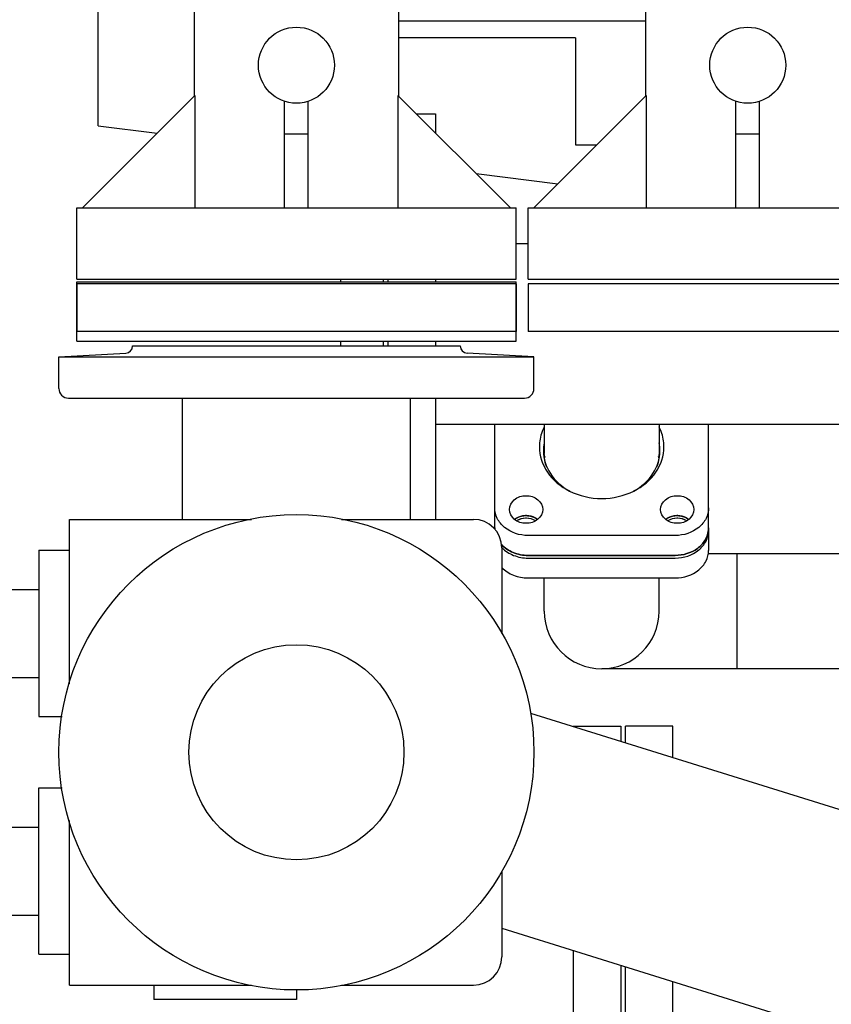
# Model space of a CAD drawing. Header units: millimetres. Extents: x 0 to 1189, y 0 to 841.
# Tile 33 of 135: x 365 to 379, y 278 to 295. Entities that reach past the tile are written whole.
import ezdxf
from ezdxf.enums import TextEntityAlignment as Align

# ---------------------------------------------------------------- set-up
doc = ezdxf.new("R2010")
doc.units = ezdxf.units.MM
doc.header["$LTSCALE"] = 65.395
doc.layers.get('0').update_dxf_attribs({"linetype": 'CONTINUOUS'})
for name, color, linetype in [('0006_725700_27_SIMPLE1_X_PBL1733', 7, 'CONTINUOUS'), ('25007_060000_TLKGS_KGS_V_ABL1728', 7, 'CONTINUOUS'), ('25007_062000_TLKGS_KGS_TL_V_ABL1729', 7, 'CONTINUOUS'), ('25007_153202_13_ABL1747', 7, 'CONTINUOUS'), ('25007_153202_13_T1_PBL1983', 7, 'CONTINUOUS'), ('25007_153202_13_T2_PBL1752', 7, 'CONTINUOUS'), ('25007_153202_18_ABL1753', 7, 'CONTINUOUS'), ('25007_153202_18_T3_PBL1754', 7, 'CONTINUOUS'), ('25007_153202_18_T5_PBL1773', 7, 'CONTINUOUS'), ('25007_728000_05_SIMPLE1_F_ABL1740', 7, 'CONTINUOUS'), ('25007_728000_05_SIMPLE1_T1_F_PBL1741', 7, 'CONTINUOUS'), ('25007_728000_05_SIMPLE1_T2_F_PBL1742', 7, 'CONTINUOUS'), ('25007_831800_06_SIMPLE1_X_ABL1756', 7, 'CONTINUOUS'), ('25007_831800_06_SIMPLE1_X_T1_PBL1938', 7, 'CONTINUOUS'), ('25007_831800_06_SIMPLE1_X_T2_PBL1978', 7, 'CONTINUOUS'), ('25007_831800_06_SIMPLE1_X_T3_PBL1776', 7, 'CONTINUOUS'), ('25007_833000_15_SIMPLE1_D_ABL1736', 7, 'CONTINUOUS'), ('25007_833000_15_SIMPLE1_T4_D_PBL1739', 7, 'CONTINUOUS'), ('25007_833000_15_SIMPLE1_T8_D_PBL1751', 7, 'CONTINUOUS'), ('25007_833000_15_SIMPLE1_T9_D_PBL1737', 7, 'CONTINUOUS'), ('25007_833000_15_SIMPLE1_T9_D_PBL1750', 7, 'CONTINUOUS'), ('25007_833200_01_SIMPLE1_T1_X_PBL1755', 7, 'CONTINUOUS'), ('25007_833200_01_SIMPLE1_T1_X_PBL1757', 7, 'CONTINUOUS'), ('25007_833200_01_SIMPLE1_T1_X_PBL2886', 7, 'CONTINUOUS'), ('25007_833200_01_SIMPLE1_T3_X_PBL1738', 7, 'CONTINUOUS'), ('25007_833200_01_SIMPLE1_T4_X_PBL1767', 7, 'CONTINUOUS'), ('25007_833200_01_SIMPLE1_T4_X_PBL1768', 7, 'CONTINUOUS'), ('25007_833200_01_SIMPLE1_X_ABL1732', 7, 'CONTINUOUS'), ('25097_000000_TLKGS_MARKETING_ABL1723', 7, 'CONTINUOUS'), ('9M25C_GENSET_STD_VERROHRUNG_ABL1743', 7, 'CONTINUOUS'), ('BOGEN-S-3D-90-48_3X2_6_PBL1772', 7, 'CONTINUOUS'), ('E1514-FF-DN65-PN16X2_PBL1746', 7, 'CONTINUOUS'), ('EN1092-1-01A-DN65_PN16-77_5_PBL1748', 7, 'CONTINUOUS'), ('EN1092-1-01A-DN65_PN16-77_5_PBL1783', 7, 'CONTINUOUS'), ('EN1092-1-05A-DN65-PN16-4_PBL1744', 7, 'CONTINUOUS'), ('N4011-C90X49_PBL1749', 7, 'CONTINUOUS'), ('N4011-C90X49_PBL1766', 7, 'CONTINUOUS'), ('N4251-B90X57_PBL1765', 7, 'CONTINUOUS'), ('new_view_7_VBL1720', 7, 'CONTINUOUS')]:
    doc.layers.add(name, color=color, linetype=linetype)
doc.styles.get("Standard").update_dxf_attribs({"font": 'txt', "width": 0.6})
doc.dimstyles.new('DIMSTYLE_1', dxfattribs={"dimtxt": 3.5, "dimasz": 3.5, "dimexe": 1.8, "dimexo": 0, "dimgap": 0.875, "dimtad": 1, "dimlfac": 25, "dimdsep": 46, "dimtxsty": 'Standard', "dimblk": '_FILLED', "dimblk1": '_FILLED', "dimblk2": '_FILLED', "dimcen": 0.09, "dimadec": 0, "dimazin": 0, "dimtp": 2, "dimtm": 2, "dimtfac": 1, "dimtofl": 0, "dimtmove": 0, "dimatfit": 3, "dimldrblk": '_FILLED', "dimfxl": 1, "dimtolj": 1, "dimarcsym": 0})

# ---------------------------------------------------------------- blocks, each defined once
blk = doc.blocks.new('_FILLED')
at = {"color": 0, "linetype": 'ByBlock'}
blk.add_solid([(0, 0), (-1, 0.1671), (-1, -0.1671)], dxfattribs=at)
blk = doc.blocks.new('*D35')
at = {"color": 2, "linetype": 'Continuous'}
for p, q in [((354.72, 372.92), (317.852, 372.92)), ((319.652, 372.92), (319.652, 320.46)), ((319.652, 268), (319.652, 320.46)), ((391.8, 268), (317.852, 268))]:
    blk.add_line(p, q, dxfattribs=at)
at = {"color": 2, "linetype": 'Continuous', "xscale": 3.5, "yscale": 3.5, "zscale": 3.5}
for p, rotation in [((319.652, 372.92), 90), ((319.652, 268), 270)]:
    blk.add_blockref('_FILLED', p, dxfattribs=dict(at, rotation=rotation))
at = {"color": 2, "linetype": 'Continuous', "width": 0.672619}
blk.add_text('2623', height=3.5, rotation=90, dxfattribs=at).set_placement((318.777, 318.6), align=Align.CENTER)
blk = doc.blocks.new('0006_725700_27_SIMPLE1_X_PBL1733', base_point=(368.717, 283.958))
at = {"layer": '0006_725700_27_SIMPLE1_X_PBL1733', "color": 7, "linetype": 'Continuous'}
for p, q in [((367.86, 289.456), (367.86, 289.458)), ((367.86, 289.458), (371.7, 289.458)), ((371.7, 289.456), (371.7, 289.458)), ((365.78, 289.273), (366.906, 289.332)), ((367.02, 289.456), (372.54, 289.456)), ((373.78, 289.273), (372.654, 289.332)), ((365.78, 288.738), (365.78, 289.273)), ((365.78, 289.273), (373.78, 289.273)), ((373.78, 288.738), (373.78, 289.273)), ((365.94, 288.578), (373.62, 288.578)), ((367.86, 286.538), (367.86, 288.578)), ((371.7, 286.538), (371.7, 288.578)), ((365.96, 283.769), (365.96, 286.538)), ((365.96, 286.538), (369.021, 286.538)), ((370.539, 286.538), (372.76, 286.538)), ((365.44, 286.018), (365.44, 283.218)), ((365.44, 286.018), (365.96, 286.018)), ((373.24, 286.058), (373.24, 284.613)), ((364.504, 285.358), (364.504, 283.878)), ((364.504, 285.358), (365.44, 285.358)), ((363.654, 284.818), (363.654, 284.418)), ((363.654, 284.818), (364.244, 284.818)), ((364.244, 284.919), (364.244, 284.318)), ((364.244, 284.919), (364.504, 284.919)), ((363.654, 284.418), (364.244, 284.418)), ((364.244, 284.318), (364.504, 284.318)), ((364.504, 283.878), (365.44, 283.878)), ((365.44, 283.218), (365.835, 283.218)), ((365.44, 279.218), (365.44, 282.018)), ((365.44, 282.018), (365.835, 282.018)), ((364.504, 279.878), (364.504, 281.358)), ((364.504, 281.358), (365.44, 281.358)), ((365.96, 278.698), (365.96, 281.468)), ((364.244, 280.318), (364.244, 280.919)), ((364.244, 280.919), (364.504, 280.919)), ((363.654, 280.418), (363.654, 280.818)), ((363.654, 280.818), (364.244, 280.818)), ((373.24, 280.624), (373.24, 279.178)), ((363.654, 280.418), (364.244, 280.418)), ((364.244, 280.318), (364.504, 280.318)), ((364.504, 279.878), (365.44, 279.878)), ((365.44, 279.218), (365.96, 279.218)), ((365.96, 278.698), (369.021, 278.698)), ((367.38, 278.698), (367.38, 278.458)), ((370.539, 278.698), (372.76, 278.698)), ((369.78, 278.618), (369.78, 278.458)), ((369.78, 278.458), (367.38, 278.458))]:
    blk.add_line(p, q, dxfattribs=at)
for centre, radius, start, end in [((366.9, 289.452), 0.12, 272.9998, 1.9429), ((372.66, 289.452), 0.12, 178.0571, 267.0002), ((365.94, 288.738), 0.16, 180, 270), ((373.62, 288.738), 0.16, 270, 0), ((372.76, 286.058), 0.48, 0, 90), ((372.76, 279.178), 0.48, 270, 360)]:
    blk.add_arc(centre, radius, start, end, dxfattribs=at)
blk = doc.blocks.new('25007_833200_01_SIMPLE1_T3_X_PBL1738', base_point=(369.78, 290.036))
at = {"layer": '25007_833200_01_SIMPLE1_T3_X_PBL1738', "color": 7, "linetype": 'Continuous'}
for p, q in [((366.08, 289.536), (366.08, 290.536)), ((366.08, 290.536), (373.48, 290.536)), ((373.48, 289.536), (373.48, 290.536)), ((366.08, 289.536), (373.48, 289.536))]:
    blk.add_line(p, q, dxfattribs=at)
blk = doc.blocks.new('25007_833200_01_SIMPLE1_T1_X_PBL1755', base_point=(374.84, 279.058))
at = {"layer": '25007_833200_01_SIMPLE1_T1_X_PBL1755', "color": 7, "linetype": 'Continuous'}
for p, q in [((374.44, 283.058), (374.44, 283.053)), ((374.44, 283.058), (375.24, 283.058)), ((375.24, 283.058), (375.24, 282.804)), ((374.44, 279.283), (374.44, 275.058)), ((375.24, 279.034), (375.24, 275.058)), ((374.44, 275.058), (375.24, 275.058))]:
    blk.add_line(p, q, dxfattribs=at)
blk = doc.blocks.new('25007_833200_01_SIMPLE1_T1_X_PBL1757', base_point=(375.72, 279.058))
at = {"layer": '25007_833200_01_SIMPLE1_T1_X_PBL1757', "color": 7, "linetype": 'Continuous'}
for p, q in [((375.32, 282.78), (375.32, 283.058)), ((376.12, 283.058), (375.32, 283.058)), ((376.12, 282.531), (376.12, 283.058)), ((375.32, 275.058), (375.32, 279.009)), ((376.12, 275.058), (376.12, 278.76)), ((376.12, 275.058), (375.32, 275.058))]:
    blk.add_line(p, q, dxfattribs=at)
blk = doc.blocks.new('25007_833200_01_SIMPLE1_T4_X_PBL1767', base_point=(378.8, 275.3584))
at = {"layer": '25007_833200_01_SIMPLE1_T4_X_PBL1767', "color": 7, "linetype": 'Continuous'}
for p, q in [((377.16, 275.6584), (377.16, 275.0584)), ((377.16, 275.6584), (380.44, 275.6584)), ((380.44, 275.6584), (380.44, 275.0584)), ((377.16, 275.0584), (380.44, 275.0584))]:
    blk.add_line(p, q, dxfattribs=at)
blk = doc.blocks.new('25007_833200_01_SIMPLE1_T4_X_PBL1768', base_point=(377.18, 274.678))
at = {"layer": '25007_833200_01_SIMPLE1_T4_X_PBL1768', "color": 7, "linetype": 'Continuous'}
for p, q in [((377.16, 274.378), (377.16, 274.978)), ((377.16, 274.978), (377.2, 274.978)), ((377.2, 274.378), (377.16, 274.378))]:
    blk.add_line(p, q, dxfattribs=at)
blk = doc.blocks.new('25007_831800_06_SIMPLE1_X_T3_PBL1776', base_point=(378.8, 276.4584))
at = {"layer": '25007_831800_06_SIMPLE1_X_T3_PBL1776', "color": 7, "linetype": 'Continuous'}
for p, q in [((378.04, 275.6584), (378.04, 277.2584)), ((379.56, 275.6584), (379.56, 277.2584))]:
    blk.add_line(p, q, dxfattribs=at)
blk = doc.blocks.new('25007_831800_06_SIMPLE1_X_T1_PBL1938', base_point=(377.497, 280.309))
at = {"layer": '25007_831800_06_SIMPLE1_X_T1_PBL1938', "color": 7, "linetype": 'Continuous'}
for p, q in [((373.719, 283.278), (381.755, 280.777)), ((373.24, 279.657), (380.685, 277.34))]:
    blk.add_line(p, q, dxfattribs=at)
blk = doc.blocks.new('25007_831800_06_SIMPLE1_X_T2_PBL1978', base_point=(379.652, 279.058))
at = {"layer": '25007_831800_06_SIMPLE1_X_T2_PBL1978', "color": 7, "linetype": 'Continuous'}
for p, q in [((383.185, 280.858), (381.494, 280.858)), ((378.04, 277.258), (376.12, 277.258)), ((383.185, 277.258), (379.56, 277.258))]:
    blk.add_line(p, q, dxfattribs=at)
blk = doc.blocks.new('25007_831800_06_SIMPLE1_X_ABL1756', base_point=(378.212, 278.828))
at = {"layer": '25007_831800_06_SIMPLE1_X_T1_PBL1938'}
blk.add_blockref('25007_831800_06_SIMPLE1_X_T1_PBL1938', (377.497, 280.309), dxfattribs=at)
at = {"layer": '25007_831800_06_SIMPLE1_X_T2_PBL1978'}
blk.add_blockref('25007_831800_06_SIMPLE1_X_T2_PBL1978', (379.652, 279.058), dxfattribs=at)
at = {"layer": '25007_831800_06_SIMPLE1_X_T3_PBL1776'}
blk.add_blockref('25007_831800_06_SIMPLE1_X_T3_PBL1776', (378.8, 276.458), dxfattribs=at)
at = {"layer": '25007_833200_01_SIMPLE1_T1_X_PBL1757'}
blk.add_blockref('25007_833200_01_SIMPLE1_T1_X_PBL1757', (375.72, 279.058), dxfattribs=at)
at = {"layer": '25007_833200_01_SIMPLE1_T4_X_PBL1767'}
blk.add_blockref('25007_833200_01_SIMPLE1_T4_X_PBL1767', (378.8, 275.358), dxfattribs=at)
at = {"layer": '25007_833200_01_SIMPLE1_T4_X_PBL1768'}
blk.add_blockref('25007_833200_01_SIMPLE1_T4_X_PBL1768', (377.18, 274.678), dxfattribs=at)
blk = doc.blocks.new('25007_833200_01_SIMPLE1_T1_X_PBL2886', base_point=(369.78, 282.6184))
at = {"layer": '25007_833200_01_SIMPLE1_T1_X_PBL2886', "color": 7, "linetype": 'Continuous'}
for radius in [4, 1.81]:
    blk.add_circle((369.78, 282.6184), radius, dxfattribs=at)
blk = doc.blocks.new('25007_833200_01_SIMPLE1_X_ABL1732', base_point=(397.327, 279.1))
at = {"layer": '0006_725700_27_SIMPLE1_X_PBL1733'}
blk.add_blockref('0006_725700_27_SIMPLE1_X_PBL1733', (368.717, 283.958), dxfattribs=at)
at = {"layer": '25007_831800_06_SIMPLE1_X_ABL1756'}
blk.add_blockref('25007_831800_06_SIMPLE1_X_ABL1756', (378.212, 278.828), dxfattribs=at)
at = {"layer": '25007_833200_01_SIMPLE1_T1_X_PBL1755'}
blk.add_blockref('25007_833200_01_SIMPLE1_T1_X_PBL1755', (374.84, 279.058), dxfattribs=at)
at = {"layer": '25007_833200_01_SIMPLE1_T1_X_PBL2886'}
blk.add_blockref('25007_833200_01_SIMPLE1_T1_X_PBL2886', (369.78, 282.618), dxfattribs=at)
at = {"layer": '25007_833200_01_SIMPLE1_T3_X_PBL1738'}
blk.add_blockref('25007_833200_01_SIMPLE1_T3_X_PBL1738', (369.78, 290.036), dxfattribs=at)
blk = doc.blocks.new('25007_833000_15_SIMPLE1_T9_D_PBL1737', base_point=(369.78, 290.1))
at = {"layer": '25007_833000_15_SIMPLE1_T9_D_PBL1737', "color": 7, "linetype": 'Continuous'}
for p, q in [((366.08, 290.5), (366.08, 289.7)), ((373.48, 290.5), (366.08, 290.5)), ((373.48, 290.5), (373.48, 289.7)), ((373.48, 289.7), (366.08, 289.7))]:
    blk.add_line(p, q, dxfattribs=at)
blk = doc.blocks.new('25007_833000_15_SIMPLE1_T4_D_PBL1739', base_point=(371.44, 297.82))
at = {"layer": '25007_833000_15_SIMPLE1_T4_D_PBL1739', "color": 7, "linetype": 'Continuous'}
for p, q in [((376.198, 305.06), (371.602, 305.06)), ((373.7, 303.868), (373.7, 304.968)), ((374.1, 304.968), (373.7, 304.968)), ((374.1, 303.868), (374.1, 304.968)), ((371, 304.458), (371, 301.75)), ((376.8, 299.981), (376.8, 304.458)), ((372.705, 303.397), (369.44, 300.243)), ((371.092, 301.96), (371.092, 302.36)), ((371.092, 302.36), (371.631, 302.36)), ((375.608, 302.36), (376.708, 302.36)), ((376.708, 301.96), (376.708, 302.36)), ((371.092, 301.96), (371.217, 301.96)), ((375.608, 301.96), (376.708, 301.96)), ((375.095, 300.923), (371.83, 297.769)), ((374.1, 299.352), (374.1, 299.962)), ((373.7, 299.352), (373.7, 299.575)), ((373.374, 299.26), (376.198, 299.26)), ((374.1, 299.352), (373.7, 299.352)), ((368.06, 296.992), (368.06, 293.66)), ((371.5, 296.992), (371.5, 293.66)), ((368.072, 293.672), (366.18, 291.78)), ((368.072, 293.672), (368.072, 291.78)), ((371.488, 293.672), (371.488, 291.78)), ((373.386, 291.78), (371.488, 293.672)), ((369.58, 291.78), (369.58, 293.572)), ((369.98, 291.78), (369.98, 293.572)), ((369.98, 293.02), (369.58, 293.02)), ((366.08, 290.58), (366.08, 291.78)), ((366.08, 291.78), (373.48, 291.78)), ((373.48, 290.58), (373.48, 291.78)), ((366.08, 290.58), (373.48, 290.58))]:
    blk.add_line(p, q, dxfattribs=at)
for centre in [(369.78, 296.98), (369.78, 294.18)]:
    blk.add_circle(centre, 0.64, dxfattribs=at)
for centre, radius, start, end in [((373.9, 302.16), 3.7, 128.3917, 141.6083), ((373.9, 302.16), 3.7, 38.3917, 51.6083), ((373.9, 302.16), 1.72, 314.0098, 134.0098), ((372.58, 296.992), 4.52, 134.0098, 180), ((373.9, 302.16), 3.7, 308.3917, 311.7666), ((372.58, 296.992), 1.08, 134.0098, 180)]:
    blk.add_arc(centre, radius, start, end, dxfattribs=at)
blk = doc.blocks.new('25007_833000_15_SIMPLE1_T9_D_PBL1750', base_point=(377.38, 290.1))
at = {"layer": '25007_833000_15_SIMPLE1_T9_D_PBL1750', "color": 7, "linetype": 'Continuous'}
for p, q in [((373.68, 290.5), (373.68, 289.7)), ((381.08, 290.5), (373.68, 290.5)), ((381.08, 290.5), (381.08, 289.7)), ((381.08, 289.7), (373.68, 289.7))]:
    blk.add_line(p, q, dxfattribs=at)
blk = doc.blocks.new('25007_833000_15_SIMPLE1_T8_D_PBL1751', base_point=(378.47, 297.82))
at = {"layer": '25007_833000_15_SIMPLE1_T8_D_PBL1751', "color": 7, "linetype": 'Continuous'}
for p, q in [((382.23, 305.06), (379.202, 305.06)), ((381.3, 303.868), (381.3, 304.968)), ((381.7, 304.968), (381.3, 304.968)), ((381.7, 303.868), (381.7, 304.968)), ((378.6, 304.458), (378.6, 301.75)), ((380.305, 303.397), (377.04, 300.243)), ((378.692, 301.96), (378.692, 302.36)), ((378.692, 302.36), (379.231, 302.36)), ((383.208, 302.36), (383.26, 302.36)), ((378.692, 301.96), (378.817, 301.96)), ((383.208, 301.96), (383.26, 301.96)), ((382.695, 300.923), (379.43, 297.769)), ((381.7, 299.352), (381.7, 299.962)), ((381.3, 299.352), (381.3, 299.575)), ((380.974, 299.26), (383.26, 299.26)), ((381.7, 299.352), (381.3, 299.352)), ((375.66, 296.992), (375.66, 293.66)), ((379.1, 296.992), (379.1, 293.66)), ((375.672, 293.672), (373.78, 291.78)), ((375.672, 293.672), (375.672, 291.78)), ((379.088, 293.672), (379.088, 291.78)), ((380.986, 291.78), (379.088, 293.672)), ((377.18, 291.78), (377.18, 293.572)), ((377.58, 291.78), (377.58, 293.572)), ((377.58, 293.02), (377.18, 293.02)), ((373.68, 290.58), (373.68, 291.78)), ((373.68, 291.78), (381.08, 291.78)), ((381.08, 290.58), (381.08, 291.78)), ((373.68, 290.58), (381.08, 290.58))]:
    blk.add_line(p, q, dxfattribs=at)
for centre in [(377.38, 296.98), (377.38, 294.18)]:
    blk.add_circle(centre, 0.64, dxfattribs=at)
for centre, radius, start, end in [((381.5, 302.16), 3.7, 128.3917, 141.6083), ((381.5, 302.16), 1.72, 314.0098, 134.0098), ((380.18, 296.992), 4.52, 134.0098, 180), ((380.18, 296.992), 1.08, 134.0098, 180)]:
    blk.add_arc(centre, radius, start, end, dxfattribs=at)
blk = doc.blocks.new('25007_833000_15_SIMPLE1_D_ABL1736', base_point=(398.54, 283.27))
at = {"layer": '25007_833000_15_SIMPLE1_T4_D_PBL1739'}
blk.add_blockref('25007_833000_15_SIMPLE1_T4_D_PBL1739', (371.44, 297.82), dxfattribs=at)
at = {"layer": '25007_833000_15_SIMPLE1_T8_D_PBL1751'}
blk.add_blockref('25007_833000_15_SIMPLE1_T8_D_PBL1751', (378.47, 297.82), dxfattribs=at)
at = {"layer": '25007_833000_15_SIMPLE1_T9_D_PBL1737'}
blk.add_blockref('25007_833000_15_SIMPLE1_T9_D_PBL1737', (369.78, 290.1), dxfattribs=at)
at = {"layer": '25007_833000_15_SIMPLE1_T9_D_PBL1750'}
blk.add_blockref('25007_833000_15_SIMPLE1_T9_D_PBL1750', (377.38, 290.1), dxfattribs=at)
blk = doc.blocks.new('25007_728000_05_SIMPLE1_T1_F_PBL1741', base_point=(386.019, 305.858))
at = {"layer": '25007_728000_05_SIMPLE1_T1_F_PBL1741', "color": 7, "linetype": 'Continuous'}
for p, q in [((366.44, 293.16), (366.44, 296)), ((374.48, 294.64), (371.5, 294.64)), ((374.48, 294.64), (374.48, 292.84)), ((366.44, 293.16), (367.435, 293.035)), ((374.48, 292.84), (374.84, 292.84)), ((372.806, 292.358), (374.184, 292.184))]:
    blk.add_line(p, q, dxfattribs=at)
blk = doc.blocks.new('25007_728000_05_SIMPLE1_T2_F_PBL1742', base_point=(379.1, 305.96))
at = {"layer": '25007_728000_05_SIMPLE1_T2_F_PBL1742', "color": 7, "linetype": 'Continuous'}
blk.add_line((375.66, 294.92), (371.5, 294.92), dxfattribs=at)
blk = doc.blocks.new('25007_728000_05_SIMPLE1_F_ABL1740', base_point=(398.56, 284.9))
at = {"layer": '25007_728000_05_SIMPLE1_T1_F_PBL1741'}
blk.add_blockref('25007_728000_05_SIMPLE1_T1_F_PBL1741', (386.019, 305.858), dxfattribs=at)
at = {"layer": '25007_728000_05_SIMPLE1_T2_F_PBL1742'}
blk.add_blockref('25007_728000_05_SIMPLE1_T2_F_PBL1742', (379.1, 305.96), dxfattribs=at)
blk = doc.blocks.new('25007_062000_TLKGS_KGS_TL_V_ABL1729', base_point=(383.661, 307.239))
at = {"layer": '25007_728000_05_SIMPLE1_F_ABL1740'}
blk.add_blockref('25007_728000_05_SIMPLE1_F_ABL1740', (398.56, 284.9), dxfattribs=at)
at = {"layer": '25007_833000_15_SIMPLE1_D_ABL1736'}
blk.add_blockref('25007_833000_15_SIMPLE1_D_ABL1736', (398.54, 283.27), dxfattribs=at)
at = {"layer": '25007_833200_01_SIMPLE1_X_ABL1732'}
blk.add_blockref('25007_833200_01_SIMPLE1_X_ABL1732', (397.327, 279.1), dxfattribs=at)
blk = doc.blocks.new('25007_060000_TLKGS_KGS_V_ABL1728', base_point=(393.176, 307.239))
at = {"layer": '25007_062000_TLKGS_KGS_TL_V_ABL1729'}
blk.add_blockref('25007_062000_TLKGS_KGS_TL_V_ABL1729', (383.661, 307.239), dxfattribs=at)
blk = doc.blocks.new('25097_000000_TLKGS_MARKETING_ABL1723', base_point=(458.801, 307.393))
at = {"layer": '25007_060000_TLKGS_KGS_V_ABL1728'}
blk.add_blockref('25007_060000_TLKGS_KGS_V_ABL1728', (393.176, 307.239), dxfattribs=at)
blk = doc.blocks.new('EN1092-1-05A-DN65-PN16-4_PBL1744', base_point=(370.88, 290.019))
at = {"layer": 'EN1092-1-05A-DN65-PN16-4_PBL1744', "color": 7, "linetype": 'Continuous'}
for p, q in [((370.52, 290.58), (370.52, 290.536)), ((371.24, 290.58), (371.24, 290.536)), ((370.52, 289.536), (370.52, 289.458)), ((371.24, 289.536), (371.24, 289.458))]:
    blk.add_line(p, q, dxfattribs=at)
blk = doc.blocks.new('E1514-FF-DN65-PN16X2_PBL1746', base_point=(371.28, 290.019))
at = {"layer": 'E1514-FF-DN65-PN16X2_PBL1746', "color": 7, "linetype": 'Continuous'}
for p, q in [((371.24, 290.58), (371.24, 290.536)), ((371.32, 290.58), (371.32, 290.536)), ((371.24, 289.536), (371.24, 289.458)), ((371.32, 289.536), (371.32, 289.458))]:
    blk.add_line(p, q, dxfattribs=at)
blk = doc.blocks.new('EN1092-1-01A-DN65_PN16-77_5_PBL1748', base_point=(371.72, 289.949))
at = {"layer": 'EN1092-1-01A-DN65_PN16-77_5_PBL1748', "color": 7, "linetype": 'Continuous'}
for p, q in [((371.801, 293.36), (372.12, 293.36)), ((372.12, 293.36), (372.12, 293.042)), ((371.32, 290.58), (371.32, 290.536)), ((372.12, 290.58), (372.12, 290.536)), ((371.32, 289.536), (371.32, 289.458)), ((372.12, 289.536), (372.12, 289.456)), ((372.12, 288.578), (372.12, 286.538))]:
    blk.add_line(p, q, dxfattribs=at)
blk = doc.blocks.new('N4011-C90X49_PBL1749', base_point=(374.92, 287.034))
at = {"layer": 'N4011-C90X49_PBL1749', "color": 7, "linetype": 'Continuous'}
for p, q in [((373.12, 286.395), (373.12, 288.138)), ((376.72, 286.395), (376.72, 288.138)), ((376.16, 286.266), (373.68, 286.266)), ((376.16, 285.931), (373.68, 285.931))]:
    blk.add_line(p, q, dxfattribs=at)
for centre, radius, start, end in [((374.619, 287.691), 0.679, 168.6871, 179.9691), ((375.221, 287.691), 0.679, 0.0309, 11.3129), ((374.63, 287.421), 0.69, 165.2064, 168.5289), ((375.21, 287.421), 0.69, 11.4711, 14.7936), ((374.87, 287.909), 1.021, 241.167, 242.0553), ((374.97, 287.909), 1.021, 297.9447, 298.8294), ((373.505, 286.395), 0.385, 180.0009, 183.2221), ((376.332, 286.395), 0.388, 352.2602, 353.3647), ((376.334, 286.395), 0.386, 353.3642, 359.9937)]:
    blk.add_arc(centre, radius, start, end, dxfattribs=at)
for points, knots in [([(373.953, 288.096), (373.94, 288.07), (373.893, 287.963), (373.871, 287.846), (373.871, 287.759)], [0, 0, 0, 0, 0.254565, 1, 1, 1, 1]), ([(375.969, 287.759), (375.969, 287.846), (375.947, 287.963), (375.9, 288.07), (375.887, 288.096)], [0, 0, 0, 0, 0.745435, 1, 1, 1, 1]), ([(373.871, 287.759), (373.871, 287.609), (373.976, 287.292), (374.232, 287.087), (374.377, 287.014)], [0, 0, 0, 0, 0.478699, 1, 1, 1, 1]), ([(373.94, 287.692), (373.94, 287.558), (374.03, 287.275), (374.251, 287.085), (374.378, 287.015)], [0, 0, 0, 0, 0.479913, 1, 1, 1, 1]), ([(375.462, 287.015), (375.589, 287.085), (375.81, 287.275), (375.9, 287.558), (375.9, 287.692)], [0, 0, 0, 0, 0.520089, 1, 1, 1, 1]), ([(375.463, 287.014), (375.608, 287.087), (375.864, 287.292), (375.969, 287.609), (375.969, 287.759)], [0, 0, 0, 0, 0.521301, 1, 1, 1, 1]), ([(373.367, 286.703), (373.367, 286.765), (373.44, 286.897), (373.577, 286.936), (373.647, 286.936)], [0, 0, 0, 0, 0.467097, 1, 1, 1, 1]), ([(373.647, 286.936), (373.717, 286.936), (373.855, 286.897), (373.927, 286.765), (373.927, 286.703)], [0, 0, 0, 0, 0.532903, 1, 1, 1, 1]), ([(375.913, 286.703), (375.913, 286.765), (375.985, 286.897), (376.123, 286.936), (376.193, 286.936)], [0, 0, 0, 0, 0.467097, 1, 1, 1, 1]), ([(376.193, 286.936), (376.263, 286.936), (376.4, 286.897), (376.473, 286.765), (376.473, 286.703)], [0, 0, 0, 0, 0.532903, 1, 1, 1, 1]), ([(373.68, 286.266), (373.54, 286.266), (373.325, 286.334), (373.152, 286.543), (373.12, 286.67), (373.12, 286.731)], [0, 0, 0, 0, 0.526749, 0.770131, 1, 1, 1, 1]), ([(373.647, 286.471), (373.577, 286.471), (373.44, 286.51), (373.367, 286.642), (373.367, 286.703)], [0, 0, 0, 0, 0.532903, 1, 1, 1, 1]), ([(373.927, 286.703), (373.927, 286.642), (373.855, 286.51), (373.717, 286.471), (373.647, 286.471)], [0, 0, 0, 0, 0.467097, 1, 1, 1, 1]), ([(376.193, 286.471), (376.123, 286.471), (375.985, 286.51), (375.913, 286.642), (375.913, 286.703)], [0, 0, 0, 0, 0.532903, 1, 1, 1, 1]), ([(376.72, 286.731), (376.72, 286.67), (376.688, 286.543), (376.515, 286.334), (376.3, 286.266), (376.16, 286.266)], [0, 0, 0, 0, 0.229869, 0.473251, 1, 1, 1, 1]), ([(376.473, 286.703), (376.473, 286.642), (376.4, 286.51), (376.263, 286.471), (376.193, 286.471)], [0, 0, 0, 0, 0.467097, 1, 1, 1, 1]), ([(373.454, 286.536), (373.467, 286.546), (373.525, 286.584), (373.595, 286.6), (373.647, 286.6)], [0, 0, 0, 0, 0.242755, 1, 1, 1, 1]), ([(373.647, 286.6), (373.665, 286.6), (373.733, 286.595), (373.801, 286.567), (373.841, 286.536)], [0, 0, 0, 0, 0.258489, 1, 1, 1, 1]), ([(375.999, 286.536), (376.012, 286.546), (376.07, 286.584), (376.141, 286.6), (376.193, 286.6)], [0, 0, 0, 0, 0.242755, 1, 1, 1, 1]), ([(376.193, 286.6), (376.211, 286.6), (376.279, 286.595), (376.346, 286.567), (376.386, 286.536)], [0, 0, 0, 0, 0.258489, 1, 1, 1, 1]), ([(376.716, 286.343), (376.709, 286.287), (376.666, 286.172), (376.491, 285.989), (376.29, 285.931), (376.16, 285.931)], [0, 0, 0, 0, 0.230241, 0.474712, 1, 1, 1, 1]), ([(373.68, 285.931), (373.595, 285.931), (373.428, 285.962), (373.286, 286.057), (373.232, 286.116)], [0, 0, 0, 0, 0.515055, 1, 1, 1, 1])]:
    blk.add_open_spline(points, degree=3, knots=knots, dxfattribs=at)
blk.add_open_spline([(374.377, 287.014), (374.543, 286.931), (374.92, 286.847), (375.297, 286.931), (375.463, 287.014)], degree=3, dxfattribs=at)
blk = doc.blocks.new('25007_153202_13_T2_PBL1752', base_point=(374.92, 287.778))
at = {"layer": '25007_153202_13_T2_PBL1752', "color": 7, "linetype": 'Continuous'}
for p, q in [((373.954, 288.138), (373.954, 287.647)), ((375.886, 288.138), (375.886, 287.647))]:
    blk.add_line(p, q, dxfattribs=at)
for points in [[(373.994, 287.418), (373.968, 287.491), (373.954, 287.569), (373.954, 287.647)], [(375.886, 287.647), (375.886, 287.569), (375.872, 287.491), (375.846, 287.418)]]:
    blk.add_open_spline(points, degree=3, dxfattribs=at)
blk = doc.blocks.new('EN1092-1-01A-DN65_PN16-77_5_PBL1783', base_point=(380.12, 289.66))
at = {"layer": 'EN1092-1-01A-DN65_PN16-77_5_PBL1783', "color": 7, "linetype": 'Continuous'}
for p, q in [((380.52, 293.36), (380.28, 293.36)), ((380.52, 292.245), (380.52, 293.36)), ((379.72, 290.5), (379.72, 290.58)), ((380.52, 290.5), (380.52, 290.58)), ((379.72, 285.96), (379.72, 289.7)), ((380.52, 285.96), (380.52, 289.7)), ((380.52, 285.96), (379.72, 285.96))]:
    blk.add_line(p, q, dxfattribs=at)
blk = doc.blocks.new('25007_153202_13_T1_PBL1983', base_point=(375.92, 289.66))
at = {"layer": '25007_153202_13_T1_PBL1983', "color": 7, "linetype": 'Continuous'}
for p, q in [((373.48, 291.182), (373.68, 291.182)), ((372.12, 288.138), (379.72, 288.138))]:
    blk.add_line(p, q, dxfattribs=at)
blk = doc.blocks.new('25007_153202_13_ABL1747', base_point=(375.92, 289.645))
at = {"layer": '25007_153202_13_T1_PBL1983'}
blk.add_blockref('25007_153202_13_T1_PBL1983', (375.92, 289.66), dxfattribs=at)
at = {"layer": '25007_153202_13_T2_PBL1752'}
blk.add_blockref('25007_153202_13_T2_PBL1752', (374.92, 287.778), dxfattribs=at)
at = {"layer": 'EN1092-1-01A-DN65_PN16-77_5_PBL1748'}
blk.add_blockref('EN1092-1-01A-DN65_PN16-77_5_PBL1748', (371.72, 289.949), dxfattribs=at)
at = {"layer": 'EN1092-1-01A-DN65_PN16-77_5_PBL1783'}
blk.add_blockref('EN1092-1-01A-DN65_PN16-77_5_PBL1783', (380.12, 289.66), dxfattribs=at)
at = {"layer": 'N4011-C90X49_PBL1749'}
blk.add_blockref('N4011-C90X49_PBL1749', (374.92, 287.034), dxfattribs=at)
blk = doc.blocks.new('25007_153202_18_T3_PBL1754', base_point=(374.92, 285.473))
at = {"layer": '25007_153202_18_T3_PBL1754', "color": 7, "linetype": 'Continuous'}
for p, q in [((373.954, 284.99), (373.954, 285.551)), ((375.886, 284.99), (375.886, 285.551))]:
    blk.add_line(p, q, dxfattribs=at)
blk.add_arc((374.92, 284.99), 0.966, 180, 360, dxfattribs=at)
blk = doc.blocks.new('N4011-C90X49_PBL1766', base_point=(374.98, 286.053))
at = {"layer": 'N4011-C90X49_PBL1766', "color": 7, "linetype": 'Continuous'}
for p, q in [((376.72, 286.35), (376.72, 286.015)), ((373.68, 285.886), (376.16, 285.886)), ((373.68, 285.551), (376.16, 285.551))]:
    blk.add_line(p, q, dxfattribs=at)
for centre, radius, start, end in [((373.647, 286.218), 0.338, 88.5075, 91.4925), ((376.193, 286.218), 0.338, 88.5075, 91.4925), ((373.595, 286.401), 0.49, 223.3634, 223.8885)]:
    blk.add_arc(centre, radius, start, end, dxfattribs=at)
for points in [[(373.638, 286.555), (373.586, 286.554), (373.532, 286.54), (373.487, 286.514)], [(373.808, 286.514), (373.762, 286.54), (373.708, 286.554), (373.656, 286.555)], [(376.184, 286.555), (376.132, 286.554), (376.078, 286.54), (376.032, 286.514)], [(376.353, 286.514), (376.308, 286.54), (376.254, 286.554), (376.202, 286.555)]]:
    blk.add_open_spline(points, degree=3, dxfattribs=at)
for points, knots in [([(376.16, 285.886), (376.3, 285.886), (376.515, 285.954), (376.688, 286.162), (376.72, 286.29), (376.72, 286.35)], [0, 0, 0, 0, 0.526749, 0.770131, 1, 1, 1, 1]), ([(373.242, 286.061), (373.296, 286.005), (373.436, 285.915), (373.598, 285.886), (373.68, 285.886)], [0, 0, 0, 0, 0.485754, 1, 1, 1, 1]), ([(376.16, 285.551), (376.3, 285.551), (376.515, 285.618), (376.688, 285.827), (376.72, 285.954), (376.72, 286.015)], [0, 0, 0, 0, 0.526749, 0.770131, 1, 1, 1, 1]), ([(373.24, 285.728), (373.294, 285.671), (373.434, 285.58), (373.597, 285.551), (373.68, 285.551)], [0, 0, 0, 0, 0.485564, 1, 1, 1, 1])]:
    blk.add_open_spline(points, degree=3, knots=knots, dxfattribs=at)
blk = doc.blocks.new('BOGEN-S-3D-90-48_3X2_6_PBL1772', base_point=(376.06, 284.99))
at = {"layer": 'BOGEN-S-3D-90-48_3X2_6_PBL1772', "color": 7, "linetype": 'Continuous'}
for p, q in [((377.2, 285.956), (376.715, 285.956)), ((377.2, 284.024), (377.2, 285.956)), ((377.2, 284.024), (374.92, 284.024))]:
    blk.add_line(p, q, dxfattribs=at)
blk = doc.blocks.new('25007_153202_18_T5_PBL1773', base_point=(380.12, 284.99))
at = {"layer": '25007_153202_18_T5_PBL1773', "color": 7, "linetype": 'Continuous'}
for p, q in [((377.2, 284.024), (377.2, 285.956)), ((383.04, 285.956), (377.2, 285.956)), ((383.04, 284.024), (383.04, 285.956)), ((383.04, 284.024), (377.2, 284.024))]:
    blk.add_line(p, q, dxfattribs=at)
blk = doc.blocks.new('25007_153202_18_ABL1753', base_point=(379.763, 277.276))
at = {"layer": '25007_153202_18_T3_PBL1754'}
blk.add_blockref('25007_153202_18_T3_PBL1754', (374.92, 285.473), dxfattribs=at)
at = {"layer": '25007_153202_18_T5_PBL1773'}
blk.add_blockref('25007_153202_18_T5_PBL1773', (380.12, 284.99), dxfattribs=at)
at = {"layer": 'BOGEN-S-3D-90-48_3X2_6_PBL1772'}
blk.add_blockref('BOGEN-S-3D-90-48_3X2_6_PBL1772', (376.06, 284.99), dxfattribs=at)
at = {"layer": 'N4011-C90X49_PBL1766'}
blk.add_blockref('N4011-C90X49_PBL1766', (374.98, 286.053), dxfattribs=at)
blk = doc.blocks.new('N4251-B90X57_PBL1765', base_point=(374.92, 286.243))
at = {"layer": 'N4251-B90X57_PBL1765', "color": 7, "linetype": 'Continuous'}
for p, q in [((376.72, 286.395), (376.72, 286.35)), ((373.68, 285.931), (376.16, 285.931)), ((373.68, 285.886), (376.16, 285.886))]:
    blk.add_line(p, q, dxfattribs=at)
for centre, radius, start, end in [((373.647, 286.262), 0.338, 88.5076, 91.4924), ((376.193, 286.262), 0.338, 88.5076, 91.4924), ((373.505, 286.395), 0.385, 180.0009, 183.2221), ((376.332, 286.395), 0.388, 352.2602, 353.3647), ((376.334, 286.395), 0.386, 353.3642, 359.9937), ((373.595, 286.401), 0.49, 223.3634, 223.8885)]:
    blk.add_arc(centre, radius, start, end, dxfattribs=at)
for points, knots in [([(373.638, 286.6), (373.621, 286.6), (373.556, 286.593), (373.492, 286.566), (373.454, 286.536)], [0, 0, 0, 0, 0.258433, 1, 1, 1, 1]), ([(373.841, 286.536), (373.828, 286.546), (373.773, 286.582), (373.706, 286.599), (373.656, 286.6)], [0, 0, 0, 0, 0.242772, 1, 1, 1, 1]), ([(376.184, 286.6), (376.167, 286.6), (376.102, 286.593), (376.038, 286.566), (375.999, 286.536)], [0, 0, 0, 0, 0.258433, 1, 1, 1, 1]), ([(376.386, 286.536), (376.374, 286.546), (376.318, 286.582), (376.251, 286.599), (376.202, 286.6)], [0, 0, 0, 0, 0.242772, 1, 1, 1, 1]), ([(376.16, 285.886), (376.3, 285.886), (376.515, 285.954), (376.688, 286.162), (376.72, 286.29), (376.72, 286.35)], [0, 0, 0, 0, 0.526749, 0.770131, 1, 1, 1, 1]), ([(376.16, 285.931), (376.29, 285.931), (376.491, 285.989), (376.666, 286.172), (376.709, 286.287), (376.716, 286.343)], [0, 0, 0, 0, 0.525288, 0.769759, 1, 1, 1, 1]), ([(373.232, 286.116), (373.286, 286.057), (373.428, 285.962), (373.595, 285.931), (373.68, 285.931)], [0, 0, 0, 0, 0.484945, 1, 1, 1, 1]), ([(373.242, 286.061), (373.296, 286.005), (373.436, 285.915), (373.598, 285.886), (373.68, 285.886)], [0, 0, 0, 0, 0.485754, 1, 1, 1, 1])]:
    blk.add_open_spline(points, degree=3, knots=knots, dxfattribs=at)
for points in [[(373.807, 286.514), (373.76, 286.541), (373.647, 286.569), (373.535, 286.541), (373.487, 286.514)], [(376.353, 286.514), (376.305, 286.541), (376.193, 286.569), (376.08, 286.541), (376.033, 286.514)]]:
    blk.add_open_spline(points, degree=3, dxfattribs=at)
blk = doc.blocks.new('9M25C_GENSET_STD_VERROHRUNG_ABL1743', base_point=(460.11, 264.485))
at = {"layer": '25007_153202_13_ABL1747'}
blk.add_blockref('25007_153202_13_ABL1747', (375.92, 289.645), dxfattribs=at)
at = {"layer": '25007_153202_18_ABL1753'}
blk.add_blockref('25007_153202_18_ABL1753', (379.763, 277.276), dxfattribs=at)
at = {"layer": 'E1514-FF-DN65-PN16X2_PBL1746'}
blk.add_blockref('E1514-FF-DN65-PN16X2_PBL1746', (371.28, 290.019), dxfattribs=at)
at = {"layer": 'EN1092-1-05A-DN65-PN16-4_PBL1744'}
blk.add_blockref('EN1092-1-05A-DN65-PN16-4_PBL1744', (370.88, 290.019), dxfattribs=at)
at = {"layer": 'N4251-B90X57_PBL1765'}
blk.add_blockref('N4251-B90X57_PBL1765', (374.92, 286.243), dxfattribs=at)
blk = doc.blocks.new('NEW_VIEW_7_VBL1720', base_point=(526.661, 298.333))
at = {"layer": '25097_000000_TLKGS_MARKETING_ABL1723'}
blk.add_blockref('25097_000000_TLKGS_MARKETING_ABL1723', (458.801, 307.393), dxfattribs=at)
at = {"layer": '9M25C_GENSET_STD_VERROHRUNG_ABL1743'}
blk.add_blockref('9M25C_GENSET_STD_VERROHRUNG_ABL1743', (460.11, 264.485), dxfattribs=at)

msp = doc.modelspace()

# ---------------------------------------------------------------- block references
at = {"layer": 'new_view_7_VBL1720'}
msp.add_blockref('NEW_VIEW_7_VBL1720', (526.66107, 298.3331), dxfattribs=at)

# ---------------------------------------------------------------- dimensions: what is measured, and where the dimension line sits
at = {"color": 2, "linetype": 'Continuous'}
dim = msp.add_linear_dim(base=(319.65224, 372.92), p1=(391.8, 268), p2=(354.72, 372.92), angle=90, dimstyle='DIMSTYLE_1', dxfattribs=at)
dim.commit()
dim.dimension.update_dxf_attribs({"geometry": '*D35', "text_midpoint": (319.65224, 318.26665), "dimtype": 160})

doc.saveas('drawing.dxf')
